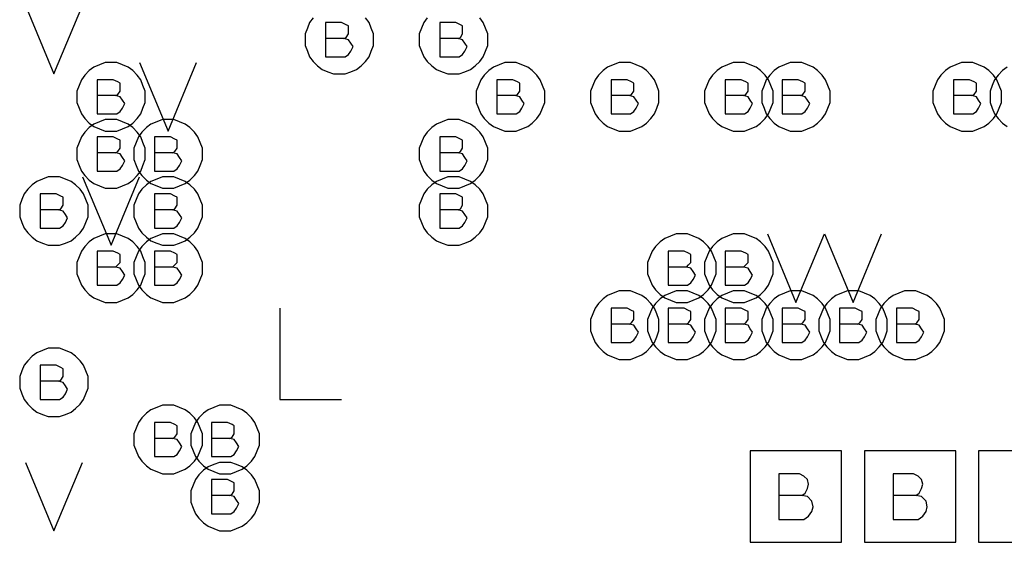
# Model space of a CAD drawing. Extents: x 28 to 61, y 25 to 46.
# Tile 17 of 50: x 36.85 to 37.713, y 30.22 to 30.678. Entities that reach past the tile are written whole.
import ezdxf

# ---------------------------------------------------------------- set-up
doc = ezdxf.new("R2010")
doc.units = 0
doc.layers.add('RVP8-IFD_F_fab', color=2, linetype='CONTINUOUS')

msp = doc.modelspace()

# ---------------------------------------------------------------- linework, layer by layer
at = {"layer": 'RVP8-IFD_F_fab'}
for points in [[(36.855, 30.69), (36.88, 30.63), (36.905, 30.69)], [(37.107, 30.679), (37.104, 30.675), (37.102, 30.67), (37.1, 30.665), (37.1, 30.66), (37.1, 30.655), (37.102, 30.65), (37.104, 30.645), (37.107, 30.641), (37.111, 30.637), (37.115, 30.634), (37.12, 30.632), (37.125, 30.63), (37.13, 30.63), (37.135, 30.63), (37.14, 30.632), (37.145, 30.634), (37.149, 30.637), (37.153, 30.641), (37.156, 30.645), (37.158, 30.65), (37.16, 30.655), (37.16, 30.66), (37.16, 30.66), (37.16, 30.665), (37.158, 30.67), (37.156, 30.675), (37.153, 30.679)], [(37.134, 30.661), (37.136, 30.662), (37.138, 30.665), (37.138, 30.668), (37.138, 30.672), (37.136, 30.673), (37.132, 30.675), (37.118, 30.675), (37.118, 30.645), (37.135, 30.645), (37.138, 30.647), (37.14, 30.65), (37.142, 30.654), (37.14, 30.657), (37.138, 30.66), (37.134, 30.661), (37.118, 30.661)], [(37.207, 30.679), (37.204, 30.675), (37.202, 30.67), (37.2, 30.665), (37.2, 30.66), (37.2, 30.655), (37.202, 30.65), (37.204, 30.645), (37.207, 30.641), (37.211, 30.637), (37.215, 30.634), (37.22, 30.632), (37.225, 30.63), (37.23, 30.63), (37.235, 30.63), (37.24, 30.632), (37.245, 30.634), (37.249, 30.637), (37.253, 30.641), (37.256, 30.645), (37.258, 30.65), (37.26, 30.655), (37.26, 30.66), (37.26, 30.66), (37.26, 30.665), (37.258, 30.67), (37.256, 30.675), (37.253, 30.679)], [(37.234, 30.661), (37.236, 30.662), (37.238, 30.665), (37.238, 30.668), (37.238, 30.672), (37.236, 30.673), (37.232, 30.675), (37.218, 30.675), (37.218, 30.645), (37.235, 30.645), (37.238, 30.647), (37.24, 30.65), (37.242, 30.654), (37.24, 30.657), (37.238, 30.66), (37.234, 30.661), (37.218, 30.661)], [(36.955, 30.64), (36.98, 30.58), (37.005, 30.64)], [(37.715, 30.636), (37.711, 30.633), (37.707, 30.629), (37.704, 30.625), (37.702, 30.62), (37.7, 30.615), (37.7, 30.61), (37.7, 30.605), (37.702, 30.6), (37.704, 30.595), (37.707, 30.591), (37.711, 30.587), (37.715, 30.584)], [(36.934, 30.611), (36.936, 30.612), (36.938, 30.615), (36.938, 30.618), (36.938, 30.622), (36.936, 30.623), (36.932, 30.625), (36.918, 30.625), (36.918, 30.595), (36.935, 30.595), (36.938, 30.597), (36.94, 30.6), (36.942, 30.604), (36.94, 30.607), (36.938, 30.61), (36.934, 30.611), (36.918, 30.611)], [(37.284, 30.611), (37.286, 30.612), (37.288, 30.615), (37.288, 30.618), (37.288, 30.622), (37.286, 30.623), (37.282, 30.625), (37.268, 30.625), (37.268, 30.595), (37.285, 30.595), (37.288, 30.597), (37.29, 30.6), (37.292, 30.604), (37.29, 30.607), (37.288, 30.61), (37.284, 30.611), (37.268, 30.611)], [(37.384, 30.611), (37.386, 30.612), (37.388, 30.615), (37.388, 30.618), (37.388, 30.622), (37.386, 30.623), (37.382, 30.625), (37.368, 30.625), (37.368, 30.595), (37.385, 30.595), (37.388, 30.597), (37.39, 30.6), (37.392, 30.604), (37.39, 30.607), (37.388, 30.61), (37.384, 30.611), (37.368, 30.611)], [(37.484, 30.611), (37.486, 30.612), (37.488, 30.615), (37.488, 30.618), (37.488, 30.622), (37.486, 30.623), (37.482, 30.625), (37.468, 30.625), (37.468, 30.595), (37.485, 30.595), (37.488, 30.597), (37.49, 30.6), (37.492, 30.604), (37.49, 30.607), (37.488, 30.61), (37.484, 30.611), (37.468, 30.611)], [(37.534, 30.611), (37.536, 30.612), (37.538, 30.615), (37.538, 30.618), (37.538, 30.622), (37.536, 30.623), (37.532, 30.625), (37.518, 30.625), (37.518, 30.595), (37.535, 30.595), (37.538, 30.597), (37.54, 30.6), (37.542, 30.604), (37.54, 30.607), (37.538, 30.61), (37.534, 30.611), (37.518, 30.611)], [(37.684, 30.611), (37.686, 30.612), (37.688, 30.615), (37.688, 30.618), (37.688, 30.622), (37.686, 30.623), (37.682, 30.625), (37.668, 30.625), (37.668, 30.595), (37.685, 30.595), (37.688, 30.597), (37.69, 30.6), (37.692, 30.604), (37.69, 30.607), (37.688, 30.61), (37.684, 30.611), (37.668, 30.611)], [(36.934, 30.561), (36.936, 30.562), (36.938, 30.565), (36.938, 30.568), (36.938, 30.572), (36.936, 30.573), (36.932, 30.575), (36.918, 30.575), (36.918, 30.545), (36.935, 30.545), (36.938, 30.547), (36.94, 30.55), (36.942, 30.554), (36.94, 30.557), (36.938, 30.56), (36.934, 30.561), (36.918, 30.561)], [(36.984, 30.561), (36.986, 30.562), (36.988, 30.565), (36.988, 30.568), (36.988, 30.572), (36.986, 30.573), (36.982, 30.575), (36.968, 30.575), (36.968, 30.545), (36.985, 30.545), (36.988, 30.547), (36.99, 30.55), (36.992, 30.554), (36.99, 30.557), (36.988, 30.56), (36.984, 30.561), (36.968, 30.561)], [(37.234, 30.561), (37.236, 30.562), (37.238, 30.565), (37.238, 30.568), (37.238, 30.572), (37.236, 30.573), (37.232, 30.575), (37.218, 30.575), (37.218, 30.545), (37.235, 30.545), (37.238, 30.547), (37.24, 30.55), (37.242, 30.554), (37.24, 30.557), (37.238, 30.56), (37.234, 30.561), (37.218, 30.561)], [(36.905, 30.54), (36.93, 30.48), (36.955, 30.54)], [(36.884, 30.511), (36.886, 30.512), (36.888, 30.515), (36.888, 30.518), (36.888, 30.522), (36.886, 30.523), (36.882, 30.525), (36.868, 30.525), (36.868, 30.495), (36.885, 30.495), (36.888, 30.497), (36.89, 30.5), (36.892, 30.504), (36.89, 30.507), (36.888, 30.51), (36.884, 30.511), (36.868, 30.511)], [(36.984, 30.511), (36.986, 30.512), (36.988, 30.515), (36.988, 30.518), (36.988, 30.522), (36.986, 30.523), (36.982, 30.525), (36.968, 30.525), (36.968, 30.495), (36.985, 30.495), (36.988, 30.497), (36.99, 30.5), (36.992, 30.504), (36.99, 30.507), (36.988, 30.51), (36.984, 30.511), (36.968, 30.511)], [(37.234, 30.511), (37.236, 30.512), (37.238, 30.515), (37.238, 30.518), (37.238, 30.522), (37.236, 30.523), (37.232, 30.525), (37.218, 30.525), (37.218, 30.495), (37.235, 30.495), (37.238, 30.497), (37.24, 30.5), (37.242, 30.504), (37.24, 30.507), (37.238, 30.51), (37.234, 30.511), (37.218, 30.511)], [(37.505, 30.49), (37.53, 30.43), (37.555, 30.49), (37.58, 30.43), (37.605, 30.49)], [(36.934, 30.461), (36.936, 30.463), (36.938, 30.465), (36.938, 30.469), (36.938, 30.472), (36.936, 30.473), (36.932, 30.475), (36.918, 30.475), (36.918, 30.445), (36.935, 30.445), (36.938, 30.447), (36.94, 30.45), (36.942, 30.454), (36.94, 30.457), (36.938, 30.46), (36.934, 30.461), (36.918, 30.461)], [(36.984, 30.461), (36.986, 30.463), (36.988, 30.465), (36.988, 30.469), (36.988, 30.472), (36.986, 30.473), (36.982, 30.475), (36.968, 30.475), (36.968, 30.445), (36.985, 30.445), (36.988, 30.447), (36.99, 30.45), (36.992, 30.454), (36.99, 30.457), (36.988, 30.46), (36.984, 30.461), (36.968, 30.461)], [(37.434, 30.461), (37.436, 30.463), (37.438, 30.465), (37.438, 30.469), (37.438, 30.472), (37.436, 30.473), (37.432, 30.475), (37.418, 30.475), (37.418, 30.445), (37.435, 30.445), (37.438, 30.447), (37.44, 30.45), (37.442, 30.454), (37.44, 30.457), (37.438, 30.46), (37.434, 30.461), (37.418, 30.461)], [(37.484, 30.461), (37.486, 30.463), (37.488, 30.465), (37.488, 30.469), (37.488, 30.472), (37.486, 30.473), (37.482, 30.475), (37.468, 30.475), (37.468, 30.445), (37.485, 30.445), (37.488, 30.447), (37.49, 30.45), (37.492, 30.454), (37.49, 30.457), (37.488, 30.46), (37.484, 30.461), (37.468, 30.461)], [(37.078, 30.425), (37.078, 30.345), (37.132, 30.345)], [(37.384, 30.411), (37.386, 30.412), (37.388, 30.415), (37.388, 30.418), (37.388, 30.422), (37.386, 30.423), (37.382, 30.425), (37.368, 30.425), (37.368, 30.395), (37.385, 30.395), (37.388, 30.397), (37.39, 30.4), (37.392, 30.404), (37.39, 30.407), (37.388, 30.41), (37.384, 30.411), (37.368, 30.411)], [(37.434, 30.411), (37.436, 30.412), (37.438, 30.415), (37.438, 30.418), (37.438, 30.422), (37.436, 30.423), (37.432, 30.425), (37.418, 30.425), (37.418, 30.395), (37.435, 30.395), (37.438, 30.397), (37.44, 30.4), (37.442, 30.404), (37.44, 30.407), (37.438, 30.41), (37.434, 30.411), (37.418, 30.411)], [(37.484, 30.411), (37.486, 30.412), (37.488, 30.415), (37.488, 30.418), (37.488, 30.422), (37.486, 30.423), (37.482, 30.425), (37.468, 30.425), (37.468, 30.395), (37.485, 30.395), (37.488, 30.397), (37.49, 30.4), (37.492, 30.404), (37.49, 30.407), (37.488, 30.41), (37.484, 30.411), (37.468, 30.411)], [(37.534, 30.411), (37.536, 30.412), (37.538, 30.415), (37.538, 30.418), (37.538, 30.422), (37.536, 30.423), (37.532, 30.425), (37.518, 30.425), (37.518, 30.395), (37.535, 30.395), (37.538, 30.397), (37.54, 30.4), (37.542, 30.404), (37.54, 30.407), (37.538, 30.41), (37.534, 30.411), (37.518, 30.411)], [(37.584, 30.411), (37.586, 30.412), (37.588, 30.415), (37.588, 30.418), (37.588, 30.422), (37.586, 30.423), (37.582, 30.425), (37.568, 30.425), (37.568, 30.395), (37.585, 30.395), (37.588, 30.397), (37.59, 30.4), (37.592, 30.404), (37.59, 30.407), (37.588, 30.41), (37.584, 30.411), (37.568, 30.411)], [(37.634, 30.411), (37.636, 30.412), (37.638, 30.415), (37.638, 30.418), (37.638, 30.422), (37.636, 30.423), (37.632, 30.425), (37.618, 30.425), (37.618, 30.395), (37.635, 30.395), (37.638, 30.397), (37.64, 30.4), (37.642, 30.404), (37.64, 30.407), (37.638, 30.41), (37.634, 30.411), (37.618, 30.411)], [(36.884, 30.361), (36.886, 30.362), (36.888, 30.365), (36.888, 30.368), (36.888, 30.372), (36.886, 30.373), (36.882, 30.375), (36.868, 30.375), (36.868, 30.345), (36.885, 30.345), (36.888, 30.347), (36.89, 30.35), (36.892, 30.354), (36.89, 30.357), (36.888, 30.36), (36.884, 30.361), (36.868, 30.361)], [(36.984, 30.311), (36.986, 30.312), (36.988, 30.315), (36.988, 30.318), (36.988, 30.322), (36.986, 30.323), (36.982, 30.325), (36.968, 30.325), (36.968, 30.295), (36.985, 30.295), (36.988, 30.297), (36.99, 30.3), (36.992, 30.304), (36.99, 30.307), (36.988, 30.31), (36.984, 30.311), (36.968, 30.311)], [(37.034, 30.311), (37.036, 30.312), (37.038, 30.315), (37.038, 30.318), (37.038, 30.322), (37.036, 30.323), (37.032, 30.325), (37.018, 30.325), (37.018, 30.295), (37.035, 30.295), (37.038, 30.297), (37.04, 30.3), (37.042, 30.304), (37.04, 30.307), (37.038, 30.31), (37.034, 30.311), (37.018, 30.311)], [(36.855, 30.29), (36.88, 30.23), (36.905, 30.29)], [(37.034, 30.261), (37.036, 30.262), (37.038, 30.265), (37.038, 30.268), (37.038, 30.272), (37.036, 30.273), (37.032, 30.275), (37.018, 30.275), (37.018, 30.245), (37.035, 30.245), (37.038, 30.247), (37.04, 30.25), (37.042, 30.254), (37.04, 30.257), (37.038, 30.26), (37.034, 30.261), (37.018, 30.261)], [(37.535, 30.261), (37.538, 30.263), (37.54, 30.267), (37.541, 30.271), (37.54, 30.275), (37.537, 30.278), (37.533, 30.28), (37.515, 30.28), (37.515, 30.24), (37.537, 30.24), (37.541, 30.243), (37.544, 30.247), (37.545, 30.251), (37.544, 30.256), (37.54, 30.26), (37.535, 30.261), (37.515, 30.261)], [(37.635, 30.261), (37.638, 30.263), (37.64, 30.267), (37.641, 30.271), (37.64, 30.275), (37.637, 30.278), (37.633, 30.28), (37.615, 30.28), (37.615, 30.24), (37.637, 30.24), (37.641, 30.243), (37.644, 30.247), (37.645, 30.251), (37.644, 30.256), (37.64, 30.26), (37.635, 30.261), (37.615, 30.261)]]:
    msp.add_lwpolyline(points, dxfattribs=at)
for points in [[(36.96, 30.61), (36.96, 30.615), (36.958, 30.62), (36.956, 30.625), (36.953, 30.629), (36.949, 30.633), (36.945, 30.636), (36.94, 30.638), (36.935, 30.64), (36.93, 30.64), (36.925, 30.64), (36.92, 30.638), (36.915, 30.636), (36.911, 30.633), (36.907, 30.629), (36.904, 30.625), (36.902, 30.62), (36.9, 30.615), (36.9, 30.61), (36.9, 30.605), (36.902, 30.6), (36.904, 30.595), (36.907, 30.591), (36.911, 30.587), (36.915, 30.584), (36.92, 30.582), (36.925, 30.58), (36.93, 30.58), (36.935, 30.58), (36.94, 30.582), (36.945, 30.584), (36.949, 30.587), (36.953, 30.591), (36.956, 30.595), (36.958, 30.6), (36.96, 30.605), (36.96, 30.61)], [(37.31, 30.61), (37.31, 30.615), (37.308, 30.62), (37.306, 30.625), (37.303, 30.629), (37.299, 30.633), (37.295, 30.636), (37.29, 30.638), (37.285, 30.64), (37.28, 30.64), (37.275, 30.64), (37.27, 30.638), (37.265, 30.636), (37.261, 30.633), (37.257, 30.629), (37.254, 30.625), (37.252, 30.62), (37.25, 30.615), (37.25, 30.61), (37.25, 30.605), (37.252, 30.6), (37.254, 30.595), (37.257, 30.591), (37.261, 30.587), (37.265, 30.584), (37.27, 30.582), (37.275, 30.58), (37.28, 30.58), (37.285, 30.58), (37.29, 30.582), (37.295, 30.584), (37.299, 30.587), (37.303, 30.591), (37.306, 30.595), (37.308, 30.6), (37.31, 30.605), (37.31, 30.61)], [(37.41, 30.61), (37.41, 30.615), (37.408, 30.62), (37.406, 30.625), (37.403, 30.629), (37.399, 30.633), (37.395, 30.636), (37.39, 30.638), (37.385, 30.64), (37.38, 30.64), (37.375, 30.64), (37.37, 30.638), (37.365, 30.636), (37.361, 30.633), (37.357, 30.629), (37.354, 30.625), (37.352, 30.62), (37.35, 30.615), (37.35, 30.61), (37.35, 30.605), (37.352, 30.6), (37.354, 30.595), (37.357, 30.591), (37.361, 30.587), (37.365, 30.584), (37.37, 30.582), (37.375, 30.58), (37.38, 30.58), (37.385, 30.58), (37.39, 30.582), (37.395, 30.584), (37.399, 30.587), (37.403, 30.591), (37.406, 30.595), (37.408, 30.6), (37.41, 30.605), (37.41, 30.61)], [(37.51, 30.61), (37.51, 30.615), (37.508, 30.62), (37.506, 30.625), (37.503, 30.629), (37.499, 30.633), (37.495, 30.636), (37.49, 30.638), (37.485, 30.64), (37.48, 30.64), (37.475, 30.64), (37.47, 30.638), (37.465, 30.636), (37.461, 30.633), (37.457, 30.629), (37.454, 30.625), (37.452, 30.62), (37.45, 30.615), (37.45, 30.61), (37.45, 30.605), (37.452, 30.6), (37.454, 30.595), (37.457, 30.591), (37.461, 30.587), (37.465, 30.584), (37.47, 30.582), (37.475, 30.58), (37.48, 30.58), (37.485, 30.58), (37.49, 30.582), (37.495, 30.584), (37.499, 30.587), (37.503, 30.591), (37.506, 30.595), (37.508, 30.6), (37.51, 30.605), (37.51, 30.61)], [(37.56, 30.61), (37.56, 30.615), (37.558, 30.62), (37.556, 30.625), (37.553, 30.629), (37.549, 30.633), (37.545, 30.636), (37.54, 30.638), (37.535, 30.64), (37.53, 30.64), (37.525, 30.64), (37.52, 30.638), (37.515, 30.636), (37.511, 30.633), (37.507, 30.629), (37.504, 30.625), (37.502, 30.62), (37.5, 30.615), (37.5, 30.61), (37.5, 30.605), (37.502, 30.6), (37.504, 30.595), (37.507, 30.591), (37.511, 30.587), (37.515, 30.584), (37.52, 30.582), (37.525, 30.58), (37.53, 30.58), (37.535, 30.58), (37.54, 30.582), (37.545, 30.584), (37.549, 30.587), (37.553, 30.591), (37.556, 30.595), (37.558, 30.6), (37.56, 30.605), (37.56, 30.61)], [(37.71, 30.61), (37.71, 30.615), (37.708, 30.62), (37.706, 30.625), (37.703, 30.629), (37.699, 30.633), (37.695, 30.636), (37.69, 30.638), (37.685, 30.64), (37.68, 30.64), (37.675, 30.64), (37.67, 30.638), (37.665, 30.636), (37.661, 30.633), (37.657, 30.629), (37.654, 30.625), (37.652, 30.62), (37.65, 30.615), (37.65, 30.61), (37.65, 30.605), (37.652, 30.6), (37.654, 30.595), (37.657, 30.591), (37.661, 30.587), (37.665, 30.584), (37.67, 30.582), (37.675, 30.58), (37.68, 30.58), (37.685, 30.58), (37.69, 30.582), (37.695, 30.584), (37.699, 30.587), (37.703, 30.591), (37.706, 30.595), (37.708, 30.6), (37.71, 30.605), (37.71, 30.61)], [(36.96, 30.56), (36.96, 30.565), (36.958, 30.57), (36.956, 30.575), (36.953, 30.579), (36.949, 30.583), (36.945, 30.586), (36.94, 30.588), (36.935, 30.59), (36.93, 30.59), (36.925, 30.59), (36.92, 30.588), (36.915, 30.586), (36.911, 30.583), (36.907, 30.579), (36.904, 30.575), (36.902, 30.57), (36.9, 30.565), (36.9, 30.56), (36.9, 30.555), (36.902, 30.55), (36.904, 30.545), (36.907, 30.541), (36.911, 30.537), (36.915, 30.534), (36.92, 30.532), (36.925, 30.53), (36.93, 30.53), (36.935, 30.53), (36.94, 30.532), (36.945, 30.534), (36.949, 30.537), (36.953, 30.541), (36.956, 30.545), (36.958, 30.55), (36.96, 30.555), (36.96, 30.56)], [(37.01, 30.56), (37.01, 30.565), (37.008, 30.57), (37.006, 30.575), (37.003, 30.579), (36.999, 30.583), (36.995, 30.586), (36.99, 30.588), (36.985, 30.59), (36.98, 30.59), (36.975, 30.59), (36.97, 30.588), (36.965, 30.586), (36.961, 30.583), (36.957, 30.579), (36.954, 30.575), (36.952, 30.57), (36.95, 30.565), (36.95, 30.56), (36.95, 30.555), (36.952, 30.55), (36.954, 30.545), (36.957, 30.541), (36.961, 30.537), (36.965, 30.534), (36.97, 30.532), (36.975, 30.53), (36.98, 30.53), (36.985, 30.53), (36.99, 30.532), (36.995, 30.534), (36.999, 30.537), (37.003, 30.541), (37.006, 30.545), (37.008, 30.55), (37.01, 30.555), (37.01, 30.56)], [(37.26, 30.56), (37.26, 30.565), (37.258, 30.57), (37.256, 30.575), (37.253, 30.579), (37.249, 30.583), (37.245, 30.586), (37.24, 30.588), (37.235, 30.59), (37.23, 30.59), (37.225, 30.59), (37.22, 30.588), (37.215, 30.586), (37.211, 30.583), (37.207, 30.579), (37.204, 30.575), (37.202, 30.57), (37.2, 30.565), (37.2, 30.56), (37.2, 30.555), (37.202, 30.55), (37.204, 30.545), (37.207, 30.541), (37.211, 30.537), (37.215, 30.534), (37.22, 30.532), (37.225, 30.53), (37.23, 30.53), (37.235, 30.53), (37.24, 30.532), (37.245, 30.534), (37.249, 30.537), (37.253, 30.541), (37.256, 30.545), (37.258, 30.55), (37.26, 30.555), (37.26, 30.56)], [(36.91, 30.51), (36.91, 30.515), (36.908, 30.52), (36.906, 30.525), (36.903, 30.529), (36.899, 30.533), (36.895, 30.536), (36.89, 30.538), (36.885, 30.54), (36.88, 30.54), (36.875, 30.54), (36.87, 30.538), (36.865, 30.536), (36.861, 30.533), (36.857, 30.529), (36.854, 30.525), (36.852, 30.52), (36.85, 30.515), (36.85, 30.51), (36.85, 30.505), (36.852, 30.5), (36.854, 30.495), (36.857, 30.491), (36.861, 30.487), (36.865, 30.484), (36.87, 30.482), (36.875, 30.48), (36.88, 30.48), (36.885, 30.48), (36.89, 30.482), (36.895, 30.484), (36.899, 30.487), (36.903, 30.491), (36.906, 30.495), (36.908, 30.5), (36.91, 30.505), (36.91, 30.51)], [(37.01, 30.51), (37.01, 30.515), (37.008, 30.52), (37.006, 30.525), (37.003, 30.529), (36.999, 30.533), (36.995, 30.536), (36.99, 30.538), (36.985, 30.54), (36.98, 30.54), (36.975, 30.54), (36.97, 30.538), (36.965, 30.536), (36.961, 30.533), (36.957, 30.529), (36.954, 30.525), (36.952, 30.52), (36.95, 30.515), (36.95, 30.51), (36.95, 30.505), (36.952, 30.5), (36.954, 30.495), (36.957, 30.491), (36.961, 30.487), (36.965, 30.484), (36.97, 30.482), (36.975, 30.48), (36.98, 30.48), (36.985, 30.48), (36.99, 30.482), (36.995, 30.484), (36.999, 30.487), (37.003, 30.491), (37.006, 30.495), (37.008, 30.5), (37.01, 30.505), (37.01, 30.51)], [(37.26, 30.51), (37.26, 30.515), (37.258, 30.52), (37.256, 30.525), (37.253, 30.529), (37.249, 30.533), (37.245, 30.536), (37.24, 30.538), (37.235, 30.54), (37.23, 30.54), (37.225, 30.54), (37.22, 30.538), (37.215, 30.536), (37.211, 30.533), (37.207, 30.529), (37.204, 30.525), (37.202, 30.52), (37.2, 30.515), (37.2, 30.51), (37.2, 30.505), (37.202, 30.5), (37.204, 30.495), (37.207, 30.491), (37.211, 30.487), (37.215, 30.484), (37.22, 30.482), (37.225, 30.48), (37.23, 30.48), (37.235, 30.48), (37.24, 30.482), (37.245, 30.484), (37.249, 30.487), (37.253, 30.491), (37.256, 30.495), (37.258, 30.5), (37.26, 30.505), (37.26, 30.51)], [(36.96, 30.46), (36.96, 30.465), (36.958, 30.47), (36.956, 30.475), (36.953, 30.479), (36.949, 30.483), (36.945, 30.486), (36.94, 30.488), (36.935, 30.49), (36.93, 30.49), (36.925, 30.49), (36.92, 30.488), (36.915, 30.486), (36.911, 30.483), (36.907, 30.479), (36.904, 30.475), (36.902, 30.47), (36.9, 30.465), (36.9, 30.46), (36.9, 30.455), (36.902, 30.45), (36.904, 30.445), (36.907, 30.441), (36.911, 30.437), (36.915, 30.434), (36.92, 30.432), (36.925, 30.43), (36.93, 30.43), (36.935, 30.43), (36.94, 30.432), (36.945, 30.434), (36.949, 30.437), (36.953, 30.441), (36.956, 30.445), (36.958, 30.45), (36.96, 30.455), (36.96, 30.46)], [(37.01, 30.46), (37.01, 30.465), (37.008, 30.47), (37.006, 30.475), (37.003, 30.479), (36.999, 30.483), (36.995, 30.486), (36.99, 30.488), (36.985, 30.49), (36.98, 30.49), (36.975, 30.49), (36.97, 30.488), (36.965, 30.486), (36.961, 30.483), (36.957, 30.479), (36.954, 30.475), (36.952, 30.47), (36.95, 30.465), (36.95, 30.46), (36.95, 30.455), (36.952, 30.45), (36.954, 30.445), (36.957, 30.441), (36.961, 30.437), (36.965, 30.434), (36.97, 30.432), (36.975, 30.43), (36.98, 30.43), (36.985, 30.43), (36.99, 30.432), (36.995, 30.434), (36.999, 30.437), (37.003, 30.441), (37.006, 30.445), (37.008, 30.45), (37.01, 30.455), (37.01, 30.46)], [(37.46, 30.46), (37.46, 30.465), (37.458, 30.47), (37.456, 30.475), (37.453, 30.479), (37.449, 30.483), (37.445, 30.486), (37.44, 30.488), (37.435, 30.49), (37.43, 30.49), (37.425, 30.49), (37.42, 30.488), (37.415, 30.486), (37.411, 30.483), (37.407, 30.479), (37.404, 30.475), (37.402, 30.47), (37.4, 30.465), (37.4, 30.46), (37.4, 30.455), (37.402, 30.45), (37.404, 30.445), (37.407, 30.441), (37.411, 30.437), (37.415, 30.434), (37.42, 30.432), (37.425, 30.43), (37.43, 30.43), (37.435, 30.43), (37.44, 30.432), (37.445, 30.434), (37.449, 30.437), (37.453, 30.441), (37.456, 30.445), (37.458, 30.45), (37.46, 30.455), (37.46, 30.46)], [(37.51, 30.46), (37.51, 30.465), (37.508, 30.47), (37.506, 30.475), (37.503, 30.479), (37.499, 30.483), (37.495, 30.486), (37.49, 30.488), (37.485, 30.49), (37.48, 30.49), (37.475, 30.49), (37.47, 30.488), (37.465, 30.486), (37.461, 30.483), (37.457, 30.479), (37.454, 30.475), (37.452, 30.47), (37.45, 30.465), (37.45, 30.46), (37.45, 30.455), (37.452, 30.45), (37.454, 30.445), (37.457, 30.441), (37.461, 30.437), (37.465, 30.434), (37.47, 30.432), (37.475, 30.43), (37.48, 30.43), (37.485, 30.43), (37.49, 30.432), (37.495, 30.434), (37.499, 30.437), (37.503, 30.441), (37.506, 30.445), (37.508, 30.45), (37.51, 30.455), (37.51, 30.46)], [(37.41, 30.41), (37.41, 30.415), (37.408, 30.42), (37.406, 30.425), (37.403, 30.429), (37.399, 30.433), (37.395, 30.436), (37.39, 30.438), (37.385, 30.44), (37.38, 30.44), (37.375, 30.44), (37.37, 30.438), (37.365, 30.436), (37.361, 30.433), (37.357, 30.429), (37.354, 30.425), (37.352, 30.42), (37.35, 30.415), (37.35, 30.41), (37.35, 30.405), (37.352, 30.4), (37.354, 30.395), (37.357, 30.391), (37.361, 30.387), (37.365, 30.384), (37.37, 30.382), (37.375, 30.38), (37.38, 30.38), (37.385, 30.38), (37.39, 30.382), (37.395, 30.384), (37.399, 30.387), (37.403, 30.391), (37.406, 30.395), (37.408, 30.4), (37.41, 30.405), (37.41, 30.41)], [(37.46, 30.41), (37.46, 30.415), (37.458, 30.42), (37.456, 30.425), (37.453, 30.429), (37.449, 30.433), (37.445, 30.436), (37.44, 30.438), (37.435, 30.44), (37.43, 30.44), (37.425, 30.44), (37.42, 30.438), (37.415, 30.436), (37.411, 30.433), (37.407, 30.429), (37.404, 30.425), (37.402, 30.42), (37.4, 30.415), (37.4, 30.41), (37.4, 30.405), (37.402, 30.4), (37.404, 30.395), (37.407, 30.391), (37.411, 30.387), (37.415, 30.384), (37.42, 30.382), (37.425, 30.38), (37.43, 30.38), (37.435, 30.38), (37.44, 30.382), (37.445, 30.384), (37.449, 30.387), (37.453, 30.391), (37.456, 30.395), (37.458, 30.4), (37.46, 30.405), (37.46, 30.41)], [(37.51, 30.41), (37.51, 30.415), (37.508, 30.42), (37.506, 30.425), (37.503, 30.429), (37.499, 30.433), (37.495, 30.436), (37.49, 30.438), (37.485, 30.44), (37.48, 30.44), (37.475, 30.44), (37.47, 30.438), (37.465, 30.436), (37.461, 30.433), (37.457, 30.429), (37.454, 30.425), (37.452, 30.42), (37.45, 30.415), (37.45, 30.41), (37.45, 30.405), (37.452, 30.4), (37.454, 30.395), (37.457, 30.391), (37.461, 30.387), (37.465, 30.384), (37.47, 30.382), (37.475, 30.38), (37.48, 30.38), (37.485, 30.38), (37.49, 30.382), (37.495, 30.384), (37.499, 30.387), (37.503, 30.391), (37.506, 30.395), (37.508, 30.4), (37.51, 30.405), (37.51, 30.41)], [(37.56, 30.41), (37.56, 30.415), (37.558, 30.42), (37.556, 30.425), (37.553, 30.429), (37.549, 30.433), (37.545, 30.436), (37.54, 30.438), (37.535, 30.44), (37.53, 30.44), (37.525, 30.44), (37.52, 30.438), (37.515, 30.436), (37.511, 30.433), (37.507, 30.429), (37.504, 30.425), (37.502, 30.42), (37.5, 30.415), (37.5, 30.41), (37.5, 30.405), (37.502, 30.4), (37.504, 30.395), (37.507, 30.391), (37.511, 30.387), (37.515, 30.384), (37.52, 30.382), (37.525, 30.38), (37.53, 30.38), (37.535, 30.38), (37.54, 30.382), (37.545, 30.384), (37.549, 30.387), (37.553, 30.391), (37.556, 30.395), (37.558, 30.4), (37.56, 30.405), (37.56, 30.41)], [(37.61, 30.41), (37.61, 30.415), (37.608, 30.42), (37.606, 30.425), (37.603, 30.429), (37.599, 30.433), (37.595, 30.436), (37.59, 30.438), (37.585, 30.44), (37.58, 30.44), (37.575, 30.44), (37.57, 30.438), (37.565, 30.436), (37.561, 30.433), (37.557, 30.429), (37.554, 30.425), (37.552, 30.42), (37.55, 30.415), (37.55, 30.41), (37.55, 30.405), (37.552, 30.4), (37.554, 30.395), (37.557, 30.391), (37.561, 30.387), (37.565, 30.384), (37.57, 30.382), (37.575, 30.38), (37.58, 30.38), (37.585, 30.38), (37.59, 30.382), (37.595, 30.384), (37.599, 30.387), (37.603, 30.391), (37.606, 30.395), (37.608, 30.4), (37.61, 30.405), (37.61, 30.41)], [(37.66, 30.41), (37.66, 30.415), (37.658, 30.42), (37.656, 30.425), (37.653, 30.429), (37.649, 30.433), (37.645, 30.436), (37.64, 30.438), (37.635, 30.44), (37.63, 30.44), (37.625, 30.44), (37.62, 30.438), (37.615, 30.436), (37.611, 30.433), (37.607, 30.429), (37.604, 30.425), (37.602, 30.42), (37.6, 30.415), (37.6, 30.41), (37.6, 30.405), (37.602, 30.4), (37.604, 30.395), (37.607, 30.391), (37.611, 30.387), (37.615, 30.384), (37.62, 30.382), (37.625, 30.38), (37.63, 30.38), (37.635, 30.38), (37.64, 30.382), (37.645, 30.384), (37.649, 30.387), (37.653, 30.391), (37.656, 30.395), (37.658, 30.4), (37.66, 30.405), (37.66, 30.41)], [(36.91, 30.36), (36.91, 30.365), (36.908, 30.37), (36.906, 30.375), (36.903, 30.379), (36.899, 30.383), (36.895, 30.386), (36.89, 30.388), (36.885, 30.39), (36.88, 30.39), (36.875, 30.39), (36.87, 30.388), (36.865, 30.386), (36.861, 30.383), (36.857, 30.379), (36.854, 30.375), (36.852, 30.37), (36.85, 30.365), (36.85, 30.36), (36.85, 30.355), (36.852, 30.35), (36.854, 30.345), (36.857, 30.341), (36.861, 30.337), (36.865, 30.334), (36.87, 30.332), (36.875, 30.33), (36.88, 30.33), (36.885, 30.33), (36.89, 30.332), (36.895, 30.334), (36.899, 30.337), (36.903, 30.341), (36.906, 30.345), (36.908, 30.35), (36.91, 30.355), (36.91, 30.36)], [(37.01, 30.31), (37.01, 30.315), (37.008, 30.32), (37.006, 30.325), (37.003, 30.329), (36.999, 30.333), (36.995, 30.336), (36.99, 30.338), (36.985, 30.34), (36.98, 30.34), (36.975, 30.34), (36.97, 30.338), (36.965, 30.336), (36.961, 30.333), (36.957, 30.329), (36.954, 30.325), (36.952, 30.32), (36.95, 30.315), (36.95, 30.31), (36.95, 30.305), (36.952, 30.3), (36.954, 30.295), (36.957, 30.291), (36.961, 30.287), (36.965, 30.284), (36.97, 30.282), (36.975, 30.28), (36.98, 30.28), (36.985, 30.28), (36.99, 30.282), (36.995, 30.284), (36.999, 30.287), (37.003, 30.291), (37.006, 30.295), (37.008, 30.3), (37.01, 30.305), (37.01, 30.31)], [(37.06, 30.31), (37.06, 30.315), (37.058, 30.32), (37.056, 30.325), (37.053, 30.329), (37.049, 30.333), (37.045, 30.336), (37.04, 30.338), (37.035, 30.34), (37.03, 30.34), (37.025, 30.34), (37.02, 30.338), (37.015, 30.336), (37.011, 30.333), (37.007, 30.329), (37.004, 30.325), (37.002, 30.32), (37, 30.315), (37, 30.31), (37, 30.305), (37.002, 30.3), (37.004, 30.295), (37.007, 30.291), (37.011, 30.287), (37.015, 30.284), (37.02, 30.282), (37.025, 30.28), (37.03, 30.28), (37.035, 30.28), (37.04, 30.282), (37.045, 30.284), (37.049, 30.287), (37.053, 30.291), (37.056, 30.295), (37.058, 30.3), (37.06, 30.305), (37.06, 30.31)], [(37.49, 30.22), (37.57, 30.22), (37.57, 30.3), (37.49, 30.3), (37.49, 30.22)], [(37.59, 30.22), (37.67, 30.22), (37.67, 30.3), (37.59, 30.3), (37.59, 30.22)], [(37.69, 30.22), (37.77, 30.22), (37.77, 30.3), (37.69, 30.3), (37.69, 30.22)], [(37.06, 30.26), (37.06, 30.265), (37.058, 30.27), (37.056, 30.275), (37.053, 30.279), (37.049, 30.283), (37.045, 30.286), (37.04, 30.288), (37.035, 30.29), (37.03, 30.29), (37.025, 30.29), (37.02, 30.288), (37.015, 30.286), (37.011, 30.283), (37.007, 30.279), (37.004, 30.275), (37.002, 30.27), (37, 30.265), (37, 30.26), (37, 30.255), (37.002, 30.25), (37.004, 30.245), (37.007, 30.241), (37.011, 30.237), (37.015, 30.234), (37.02, 30.232), (37.025, 30.23), (37.03, 30.23), (37.035, 30.23), (37.04, 30.232), (37.045, 30.234), (37.049, 30.237), (37.053, 30.241), (37.056, 30.245), (37.058, 30.25), (37.06, 30.255), (37.06, 30.26)]]:
    msp.add_lwpolyline(points, close=True, dxfattribs=at)

doc.saveas('drawing.dxf')
